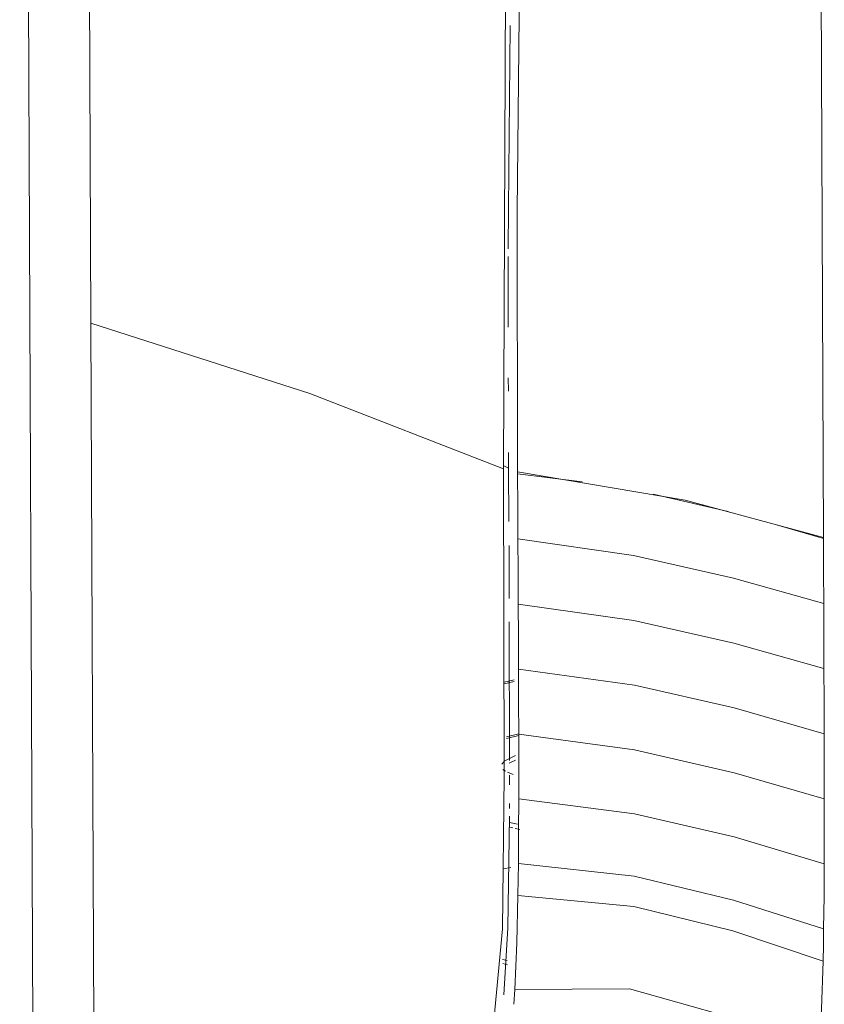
# Model space of a CAD drawing. Header units: millimetres. Extents: x 37081 to 77972, y -4495 to 22354.
# Tile 89 of 109: x 64154 to 64285, y 15456 to 15616. Entities that reach past the tile are written whole.
import ezdxf

# ---------------------------------------------------------------- set-up
doc = ezdxf.new("R2010")
doc.units = ezdxf.units.MM
doc.layers.add('G-XREF-____-OTLN', color=8, linetype='Continuous', lineweight=9)
doc.layers.add('M-EQPM-____-OTLN', color=50, linetype='Continuous', lineweight=20)

# ---------------------------------------------------------------- blocks, each defined once
blk = doc.blocks.new('City Class FR - City Class F_iam-1595380-_3D_ копия 2 копия 1')
at = {"layer": 'G-XREF-____-OTLN'}
for p, q in [((5524.62, 15964.48), (5527.45, 15290.33)), ((5604.12, 15577.34), (5604.11, 15565.83)), ((5537.29, 15303.76), (5536.19, 15566.49)), ((5604.12, 15557.56), (5604.13, 15555.41)), ((5604.17, 15545.43), (5604.18, 15542.89)), ((5603.38, 15543.23), (5604.18, 15542.89)), ((5604.18, 15542.89), (5604.22, 15534.18)), ((5616.14, 15540.65), (5605.64, 15541.95)), ((5639.89, 15535.79), (5627.71, 15538.62)), ((5655.39, 15531.43), (5647.77, 15533.65)), ((5604.24, 15530.26), (5604.27, 15521.65)), ((5604.28, 15517.87), (5604.34, 15495.3)), ((5605.1, 15508.42), (5603.44, 15508.04)), ((5605.1, 15508.15), (5603.44, 15507.76)), ((5605.82, 15499.35), (5603.83, 15498.89)), ((5605.82, 15499.62), (5603.84, 15499.15)), ((5603.57, 15495.21), (5605.3, 15496.11)), ((5605.3, 15495.34), (5604.28, 15494.87)), ((5603.06, 15494.67), (5603.43, 15495.1)), ((5603.67, 15493.53), (5603.24, 15493.83)), ((5604.92, 15492.99), (5603.99, 15493.37)), ((5604.33, 15492.87), (5604.33, 15491.31)), ((5604.33, 15488.26), (5604.33, 15487.49)), ((5604.31, 15484.44), (5604.88, 15484.32)), ((5605.6, 15484.93), (5604.33, 15485.21)), ((5605.23, 15484.24), (5606.01, 15484.05)), ((5604.53, 15477.86), (5603.27, 15477.64)), ((5605.52, 15465.61), (5605.7, 15473.3)), ((5605.18, 15458.02), (5605.52, 15465.61)), ((5603.92, 15462.71), (5603.19, 15462.92)), ((5603.23, 15462.27), (5603.97, 15462.05)), ((5605.01, 15455.6), (5605.18, 15458.02))]:
    blk.add_line(p, q, dxfattribs=at)
for points in [[(5536.19, 15566.49, 0), (5535.96, 15620.97, 0), (5535.73, 15675.46, 0), (5535.5, 15729.95, 0), (5535.27, 15784.44, 0), (5535.05, 15838.92, 0), (5534.82, 15893.41, 0), (5534.59, 15947.9, 0)], [(5609.41, 15925.98, 0), (5603.87, 15849.37, 0), (5605.75, 15772.11, 0), (5605.34, 15697.07, 0), (5603.66, 15620.79, 0), (5603.32, 15542.75, 0)], [(5605.63, 15542.25, 0), (5605.58, 15584.67, 0), (5606.02, 15627.2, 0), (5606.86, 15669.82, 0), (5607.91, 15712.48, 0), (5609.04, 15755.15, 0), (5610.11, 15797.81, 0), (5610.96, 15840.43, 0), (5611.42, 15882.97, 0), (5611.39, 15925.4, 0)], [(5653.79, 15912.98, 0), (5654.59, 15722.24, 0), (5655.39, 15531.5, 0)], [(5604.43, 15614.91, 0), (5604.15, 15585.07, 0), (5604.12, 15578.54, 0)], [(5603.32, 15542.75, 0), (5571.84, 15555.02, 0), (5536.19, 15566.49, 0)], [(5594.69, 15424.71, 0), (5600.93, 15444.29, 0), (5603.2, 15467.9, 0), (5603.47, 15492.74, 0), (5603.42, 15517.73, 0), (5603.32, 15542.75, 0)], [(5605.64, 15541.95, 0), (5605.64, 15542.1, 0), (5605.63, 15542.25, 0)], [(5605.63, 15542.25, 0), (5632.89, 15537.66, 0), (5655.39, 15531.57, 0)], [(5605.69, 15531.35, 0), (5605.66, 15536.65, 0), (5605.64, 15541.95, 0)], [(5605.74, 15520.75, 0), (5605.71, 15526.05, 0), (5605.69, 15531.35, 0)], [(5655.44, 15520.84, 0), (5640.76, 15524.98, 0), (5624.51, 15528.66, 0), (5605.69, 15531.35, 0)], [(5655.39, 15531.5, 0), (5655.41, 15526.17, 0), (5655.44, 15520.84, 0)], [(5605.78, 15510.16, 0), (5605.76, 15515.46, 0), (5605.74, 15520.75, 0)], [(5655.48, 15510.24, 0), (5640.81, 15514.39, 0), (5624.57, 15518.08, 0), (5605.74, 15520.75, 0)], [(5655.44, 15520.84, 0), (5655.46, 15515.54, 0), (5655.48, 15510.24, 0)], [(5605.82, 15499.58, 0), (5605.8, 15504.87, 0), (5605.78, 15510.16, 0)], [(5655.52, 15499.64, 0), (5640.85, 15503.83, 0), (5624.63, 15507.53, 0), (5605.78, 15510.16, 0)], [(5655.48, 15510.24, 0), (5655.5, 15504.94, 0), (5655.52, 15499.64, 0)], [(5605.82, 15489.02, 0), (5605.82, 15494.3, 0), (5605.82, 15499.58, 0)], [(5655.54, 15489.05, 0), (5640.87, 15493.3, 0), (5624.67, 15497.03, 0), (5605.82, 15499.58, 0)], [(5655.52, 15499.64, 0), (5655.53, 15494.35, 0), (5655.54, 15489.05, 0)], [(5605.76, 15478.52, 0), (5605.8, 15483.76, 0), (5605.82, 15489.02, 0)], [(5655.52, 15478.47, 0), (5640.86, 15482.86, 0), (5624.67, 15486.63, 0), (5605.82, 15489.02, 0)], [(5655.54, 15489.05, 0), (5655.53, 15483.76, 0), (5655.52, 15478.47, 0)], [(5604.33, 15486.22, 0), (5604.06, 15468.03, 0), (5603.39, 15457.17, 0)], [(5605.7, 15473.3, 0), (5605.74, 15475.91, 0), (5605.76, 15478.52, 0)], [(5655.43, 15467.91, 0), (5640.77, 15472.57, 0), (5624.61, 15476.44, 0), (5605.76, 15478.52, 0)], [(5655.52, 15478.47, 0), (5655.49, 15473.19, 0), (5655.43, 15467.91, 0)], [(5655.34, 15462.65, 0), (5640.68, 15467.54, 0), (5624.53, 15471.5, 0), (5605.7, 15473.3, 0)], [(5655.43, 15467.91, 0), (5655.39, 15465.28, 0), (5655.34, 15462.65, 0)], [(5655.34, 15462.65, 0), (5655.08, 15454.8, 0), (5654.6, 15447.04, 0)], [(5654.6, 15447.04, 0), (5639.98, 15453.59, 0), (5623.83, 15458.12, 0), (5605.18, 15458.02, 0)]]:
    blk.add_polyline3d(points, dxfattribs=at)
blk = doc.blocks.new('City Class FR - City Class 25 FR-1553726-_3D_ копия 2 копия 1')
blk.add_blockref('City Class FR - City Class F_iam-1595380-_3D_ копия 2 копия 1', (0, 0))

msp = doc.modelspace()

# ---------------------------------------------------------------- block references
at = {"layer": 'M-EQPM-____-OTLN'}
msp.add_blockref('City Class FR - City Class 25 FR-1553726-_3D_ копия 2 копия 1', (58629.1, 0), dxfattribs=at)

doc.saveas('drawing.dxf')
